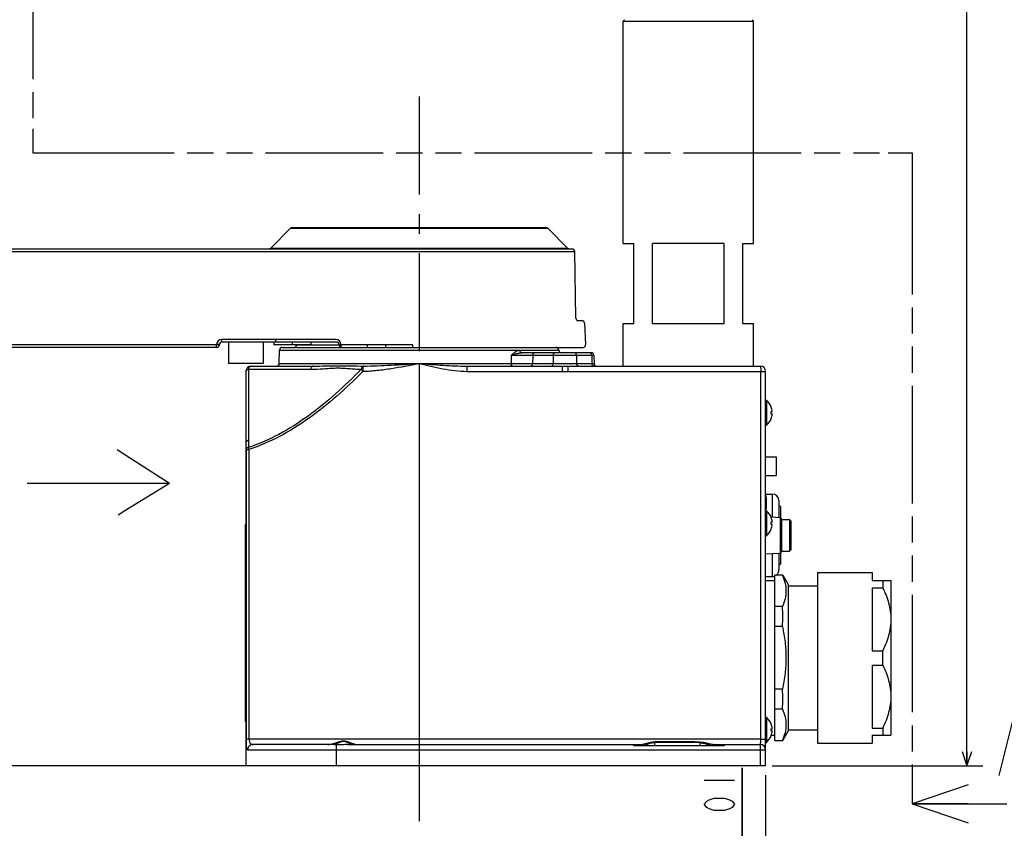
# Model space of a CAD drawing. Header units: millimetres. Extents: x 0 to 594, y 0 to 420.
# Tile 27 of 47: x 352 to 475, y 93 to 194. Entities that reach past the tile are written whole.
import ezdxf

# ---------------------------------------------------------------- set-up
doc = ezdxf.new("R2010")
doc.units = ezdxf.units.MM
doc.header["$LTSCALE"] = 32.67
doc.linetypes.add('CENTER', pattern=[0.6, 0.375, -0.075, 0.075, -0.075])
doc.linetypes.add('PHANTOM', pattern=[0.8, 0.45, -0.05, 0.1, -0.05, 0.1, -0.05])
doc.layers.get('0').update_dxf_attribs({"linetype": 'CONTINUOUS'})
for name, color, linetype in [('1_DESIGN', 7, 'CONTINUOUS'), ('ASSY', 7, 'CONTINUOUS'), ('AXIS', 7, 'CONTINUOUS'), ('CHAMFER', 7, 'CONTINUOUS'), ('DEFAULT_3', 7, 'PHANTOM'), ('DRA_ITEM', 7, 'CONTINUOUS'), ('DRAFT', 7, 'CONTINUOUS'), ('DRIV_DIM', 7, 'CONTINUOUS'), ('ROUND', 7, 'CONTINUOUS')]:
    doc.layers.add(name, color=color, linetype=linetype)
doc.styles.get("Standard").update_dxf_attribs({"font": 'txt', "width": 0.8})
doc.dimstyles.new('DIMSTYLE_2', dxfattribs={"dimtxt": 3.8, "dimasz": 1.8, "dimexe": 2, "dimexo": 1.5, "dimgap": 0.95, "dimtad": 1, "dimdec": 3, "dimlfac": 3, "dimdsep": 46, "dimtxsty": 'STANDARD', "dimblk": 'OPEN', "dimblk1": 'OPEN', "dimblk2": 'OPEN', "dimcen": 0.09, "dimadec": 3, "dimazin": 2, "dimtp": 0.001, "dimtm": 0.001, "dimtfac": 1, "dimtdec": 3, "dimtofl": 0, "dimtmove": 0, "dimatfit": 3, "dimldrblk": 'OPEN', "dimfxl": 1, "dimtolj": 1, "dimarcsym": 0})
doc.dimstyles.new('DIMSTYLE_3', dxfattribs={"dimtxt": 3.8, "dimasz": 1.8, "dimexe": 2, "dimexo": 1.5, "dimgap": 0.95, "dimtad": 1, "dimdec": 3, "dimlfac": 3, "dimdsep": 46, "dimtxsty": 'STANDARD', "dimblk": 'OPEN', "dimblk1": 'OPEN', "dimblk2": 'OPEN', "dimcen": 0.09, "dimadec": 3, "dimazin": 2, "dimtol": 1, "dimtp": 0.01, "dimtm": 0.01, "dimtfac": 1, "dimtdec": 3, "dimtofl": 0, "dimtmove": 0, "dimatfit": 3, "dimldrblk": 'OPEN', "dimfxl": 1, "dimtolj": 1, "dimarcsym": 0})
doc.dimstyles.get("Standard").update_dxf_attribs({"dimtxt": 3.8, "dimasz": 1.8, "dimexe": 2, "dimexo": 1.5, "dimtad": 1, "dimdec": 3, "dimdsep": 46, "dimtxsty": 'STANDARD', "dimblk": 'OPEN', "dimblk1": 'OPEN', "dimblk2": 'OPEN', "dimcen": 0.09, "dimadec": 3, "dimazin": 2, "dimtol": 1, "dimtp": 0.001, "dimtm": 0.001, "dimtfac": 1, "dimtdec": 3, "dimtofl": 0, "dimtmove": 0, "dimatfit": 3, "dimldrblk": 'OPEN', "dimfxl": 1, "dimtolj": 1, "dimarcsym": 0})

# ---------------------------------------------------------------- blocks, each defined once
blk = doc.blocks.new('_OPEN')
at = {"color": 0, "linetype": 'ByBlock'}
for p, q in [((0, 0), (-1, 0.342)), ((-1, -0.342), (0, 0)), ((-1, 0), (0, 0))]:
    blk.add_line(p, q, dxfattribs=at)
blk = doc.blocks.new('*D5')
at = {"layer": 'DRIV_DIM', "color": 2, "linetype": 'Continuous'}
for p, q in [((292.44, 166.66), (292.44, 133.49)), ((292.44, 100.33), (292.44, 133.49)), ((379.08, 100.33), (290.44, 100.33))]:
    blk.add_line(p, q, dxfattribs=at)
at = {"layer": 'DRIV_DIM', "color": 2, "linetype": 'Continuous', "xscale": 1.8, "yscale": 1.8, "zscale": 1.8}
for p, rotation in [((292.44, 166.66), 90), ((292.44, 100.33), 270)]:
    blk.add_blockref('_OPEN', p, dxfattribs=dict(at, rotation=rotation))
blk = doc.blocks.new('*D6')
at = {"layer": 'DRIV_DIM', "color": 2, "linetype": 'Continuous'}
for p, q in [((379.08, 100.33), (290.44, 100.33)), ((292.44, 100.33), (292.44, 94.83)), ((292.44, 89.33), (292.44, 94.83)), ((273.08, 89.33), (294.44, 89.33))]:
    blk.add_line(p, q, dxfattribs=at)
at = {"layer": 'DRIV_DIM', "color": 2, "linetype": 'Continuous', "xscale": 1.8, "yscale": 1.8, "zscale": 1.8}
for p, rotation in [((292.44, 100.33), 90), ((292.44, 89.33), 270)]:
    blk.add_blockref('_OPEN', p, dxfattribs=dict(at, rotation=rotation))
blk = doc.blocks.new('*D8')
at = {"layer": 'DRIV_DIM', "color": 2, "linetype": 'Continuous'}
for p, q in [((257.72, 253.83), (241.92, 253.83)), ((243.92, 253.83), (243.92, 177.08)), ((243.92, 100.33), (243.92, 177.08)), ((379.08, 100.33), (241.92, 100.33))]:
    blk.add_line(p, q, dxfattribs=at)
at = {"layer": 'DRIV_DIM', "color": 2, "linetype": 'Continuous', "xscale": 1.8, "yscale": 1.8, "zscale": 1.8}
for p, rotation in [((243.92, 253.83), 90), ((243.92, 100.33), 270)]:
    blk.add_blockref('_OPEN', p, dxfattribs=dict(at, rotation=rotation))
blk = doc.blocks.new('*D9')
at = {"layer": 'DRIV_DIM', "color": 2, "linetype": 'Continuous'}
for p, q in [((250.85, 177.99), (247.74, 177.99)), ((249.74, 177.99), (249.74, 139.16)), ((249.74, 100.33), (249.74, 139.16)), ((379.08, 100.33), (247.74, 100.33))]:
    blk.add_line(p, q, dxfattribs=at)
at = {"layer": 'DRIV_DIM', "color": 2, "linetype": 'Continuous', "xscale": 1.8, "yscale": 1.8, "zscale": 1.8}
for p, rotation in [((249.74, 177.99), 90), ((249.74, 100.33), 270)]:
    blk.add_blockref('_OPEN', p, dxfattribs=dict(at, rotation=rotation))
blk = doc.blocks.new('DOUBLE_OPEN')
at = {"color": 0, "linetype": 'ByBlock'}
for p, q in [((-1, 0), (-2, 0.342)), ((-2, -0.342), (-1, 0)), ((-2, 0), (-1, 0)), ((0, 0), (-1, 0.342)), ((-1, -0.342), (0, 0)), ((-1, 0), (0, 0))]:
    blk.add_line(p, q, dxfattribs=at)
blk = doc.blocks.new('*D10')
at = {"layer": 'DRIV_DIM', "color": 2, "linetype": 'Continuous'}
for p, q in [((445.58, 99.17), (445.58, 84.14)), ((445.58, 86.14), (465.58, 86.14)), ((485.58, 86.14), (465.58, 86.14))]:
    blk.add_line(p, q, dxfattribs=at)
at = {"layer": 'DRIV_DIM', "color": 2, "linetype": 'Continuous', "xscale": 1.8, "yscale": 1.8, "zscale": 1.8, "rotation": 180}
blk.add_blockref('_OPEN', (445.58, 86.14), dxfattribs=at)
at = {"layer": 'DRIV_DIM', "color": 2, "linetype": 'Continuous', "xscale": 1.8, "yscale": 1.8, "zscale": 1.8}
blk.add_blockref('DOUBLE_OPEN', (485.58, 86.14), dxfattribs=at)
blk = doc.blocks.new('*D14')
at = {"layer": 'DRIV_DIM', "color": 2, "linetype": 'Continuous'}
for p, q in [((442.65, 73.38), (442.65, 100.07)), ((442.65, 100.07), (442.65, 63.38)), ((401.3, 73.38), (444.65, 73.38)), ((442.65, 49.38), (442.65, 63.38)), ((442.65, 53.38), (442.65, 49.38))]:
    blk.add_line(p, q, dxfattribs=at)
at = {"layer": 'DRIV_DIM', "color": 2, "linetype": 'Continuous', "xscale": 1.8, "yscale": 1.8, "zscale": 1.8}
for p, rotation in [((442.65, 73.38), 270), ((442.65, 53.38), 90)]:
    blk.add_blockref('_OPEN', p, dxfattribs=dict(at, rotation=rotation))
blk = doc.blocks.new('*D49')
at = {"layer": 'DRIV_DIM', "color": 2, "linetype": 'Continuous'}
for p, q in [((361.64, 303.66), (469.81, 303.66)), ((469.81, 303.66), (472.76, 303.66)), ((470.76, 303.66), (470.76, 201.99)), ((470.76, 100.33), (470.76, 201.99)), ((446.41, 100.33), (469.81, 100.33)), ((469.81, 100.33), (472.76, 100.33))]:
    blk.add_line(p, q, dxfattribs=at)
at = {"layer": 'DRIV_DIM', "color": 2, "linetype": 'Continuous', "xscale": 1.8, "yscale": 1.8, "zscale": 1.8}
for p, rotation in [((470.76, 303.66), 90), ((470.76, 100.33), 270)]:
    blk.add_blockref('_OPEN', p, dxfattribs=dict(at, rotation=rotation))
blk = doc.blocks.new('*D65')
at = {"layer": 'DRIV_DIM', "color": 2, "linetype": 'Continuous'}
for p, q in [((309.41, 152.66), (298.74, 152.66)), ((300.74, 152.66), (300.74, 126.49)), ((300.74, 100.33), (300.74, 126.49)), ((390.36, 100.33), (298.74, 100.33))]:
    blk.add_line(p, q, dxfattribs=at)
at = {"layer": 'DRIV_DIM', "color": 2, "linetype": 'Continuous', "xscale": 1.8, "yscale": 1.8, "zscale": 1.8}
for p, rotation in [((300.74, 152.66), 90), ((300.74, 100.33), 270)]:
    blk.add_blockref('_OPEN', p, dxfattribs=dict(at, rotation=rotation))
blk = doc.blocks.new('ARROW_BL0', base_point=(362.11, 135.78))
at = {"layer": 'DRA_ITEM', "color": 5, "linetype": 'Continuous'}
for p, q in [((365.44, 139.23), (364.47, 139.85)), ((371.01, 135.63), (365.44, 139.23)), ((354.66, 135.63), (353.21, 135.63)), ((356.01, 135.63), (354.66, 135.63)), ((371.01, 135.63), (356.01, 135.63)), ((371.01, 135.63), (365.44, 132.22)), ((365.44, 132.22), (364.6, 131.7))]:
    blk.add_line(p, q, dxfattribs=at)

msp = doc.modelspace()

# ---------------------------------------------------------------- linework, layer by layer
at = {"color": 7, "linetype": 'Continuous'}
for p, q in [((427.7423, 165.65949), (427.7423, 193.49282)), ((444.07563, 165.65949), (444.07563, 193.49282)), ((427.7423, 165.65949), (429.07563, 165.65949)), ((429.07563, 155.65949), (429.07563, 165.65949)), ((440.3811, 165.65949), (431.43683, 165.65949)), ((431.43683, 155.65949), (431.43683, 165.65949)), ((440.3811, 155.65949), (440.3811, 165.65949)), ((442.7423, 165.65949), (444.07563, 165.65949)), ((442.7423, 155.65949), (442.7423, 165.65949)), ((427.7423, 155.65949), (429.07563, 155.65949)), ((427.7423, 150.32615), (427.7423, 155.65949)), ((431.43683, 155.65949), (440.3811, 155.65949)), ((442.7423, 155.65949), (444.07563, 155.65949)), ((444.07563, 150.32615), (444.07563, 155.65949)), ((395.86602, 152.65949), (398.09135, 152.65949)), ((421.21303, 152.65949), (421.86711, 152.65949)), ((445.57563, 134.15949), (445.60897, 134.15949)), ((445.60897, 134.15949), (445.60897, 132.22615)), ((445.60897, 133.82615), (445.6423, 133.82615)), ((445.6423, 133.82615), (445.6423, 132.49282)), ((445.60897, 132.49282), (445.6423, 132.49282)), ((380.5423, 130.52615), (380.57563, 130.52615)), ((380.5423, 105.85949), (380.5423, 130.52615)), ((380.5423, 128.69282), (380.50897, 128.69282)), ((380.50897, 127.52615), (380.50897, 128.69282)), ((380.5423, 127.52615), (380.50897, 127.52615)), ((452.07563, 124.50949), (458.90897, 124.50949)), ((458.90897, 124.50949), (458.90897, 123.49282)), ((445.57563, 123.49282), (446.7423, 123.49282)), ((458.90897, 122.59863), (458.90897, 114.72034)), ((458.90897, 112.93197), (458.90897, 105.05367)), ((380.5423, 105.85949), (380.57563, 105.85949)), ((446.2907, 104.15949), (446.7423, 104.15949)), ((458.90897, 104.15949), (458.90897, 103.14282)), ((452.07563, 103.14282), (458.90897, 103.14282))]:
    msp.add_line(p, q, dxfattribs=at)
at = {"color": 5, "linetype": 'Continuous'}
msp.add_line((472.73989, 95.57168), (475.73989, 95.57168), dxfattribs=at)
at = {"color": 7, "linetype": 'Continuous'}
msp.add_lwpolyline([(474.80268, 99.12108), (476.55271, 106.12108), (478.30269, 99.12108)], dxfattribs=at)
at = {"layer": '1_DESIGN', "color": 7, "linetype": 'Continuous'}
for p, q in [((445.57563, 146.05949), (445.67178, 146.05949)), ((445.67178, 146.05949), (445.67178, 142.92615)), ((446.27308, 145.20949), (446.27848, 145.20949)), ((446.27308, 144.63615), (446.39884, 144.63615)), ((446.39884, 144.34949), (446.27308, 144.34949)), ((445.57563, 142.92615), (445.67178, 142.92615)), ((446.27848, 143.77615), (446.27308, 143.77615)), ((445.57563, 132.22615), (445.67178, 132.22615)), ((445.67178, 132.22615), (445.67178, 129.09282)), ((446.27308, 131.37615), (446.27848, 131.37615)), ((446.27308, 130.80282), (446.39884, 130.80282)), ((446.39884, 130.51615), (446.27308, 130.51615)), ((446.27848, 129.94282), (446.27308, 129.94282)), ((445.57563, 129.09282), (445.67178, 129.09282)), ((445.57563, 106.39282), (445.67178, 106.39282)), ((445.67178, 106.39282), (445.67178, 103.25949)), ((446.27308, 105.54282), (446.27848, 105.54282)), ((446.27308, 104.96949), (446.39884, 104.96949)), ((446.39884, 104.68282), (446.27308, 104.68282)), ((446.27848, 104.10949), (446.27308, 104.10949)), ((445.57563, 103.25949), (445.67178, 103.25949))]:
    msp.add_line(p, q, dxfattribs=at)
for centre, radius, start, end in [((444.37563, 144.49282), 2.03333, 20.6377935, 50.3980729), ((444.37563, 144.49282), 2.02828, 4.0523328, 20.6916182), ((444.37563, 144.49282), 1.90285, 355.6800659, 4.3199341), ((444.37563, 144.49282), 2.02828, 339.3083818, 355.9476672), ((444.37563, 144.49282), 2.03333, 309.6019271, 339.3622065), ((444.37563, 130.65949), 2.03333, 20.6377935, 50.3980729), ((444.37563, 130.65949), 2.02828, 4.0523328, 20.6916182), ((444.37563, 130.65949), 1.90285, 355.6800659, 4.3199341), ((444.37563, 130.65949), 2.03333, 309.6019271, 339.3622065), ((444.37563, 130.65949), 2.02828, 339.3083818, 355.9476672), ((444.37563, 104.82615), 2.03333, 20.6377935, 50.3980729), ((444.37563, 104.82615), 2.02828, 4.0523328, 20.6916182), ((444.37563, 104.82615), 1.90285, 355.6800659, 4.3199341), ((444.37563, 104.82615), 2.02828, 339.3083818, 355.9476672), ((444.37563, 104.82615), 2.03333, 309.6019271, 339.3622065)]:
    msp.add_arc(centre, radius, start, end, dxfattribs=at)
at = {"layer": 'ASSY', "color": 7, "linetype": 'Continuous'}
for p, q in [((378.40897, 153.32615), (378.40897, 150.65949)), ((382.7423, 153.32615), (382.7423, 150.65949)), ((384.07563, 153.32615), (384.07563, 152.99282)), ((388.68654, 152.99282), (384.07563, 152.99282)), ((386.3532, 153.32615), (386.3532, 152.99282)), ((388.68654, 153.32615), (388.68654, 152.99282)), ((382.7423, 150.65949), (378.40897, 150.65949)), ((445.57563, 138.99282), (446.90897, 138.99282)), ((446.90897, 138.99281), (446.90897, 136.6595)), ((445.57563, 136.65949), (446.90897, 136.65949))]:
    msp.add_line(p, q, dxfattribs=at)
at = {"layer": 'AXIS', "color": 7, "linetype": 'CENTER'}
msp.add_line((402.2423, 184.04128), (402.2423, 92.89233), dxfattribs=at)
at = {"layer": 'AXIS', "color": 7, "linetype": 'Continuous'}
for p, q in [((445.57563, 134.32615), (446.40897, 134.32615)), ((447.4923, 131.31766), (447.4923, 132.57615)), ((447.4923, 125.74282), (447.4923, 127.00131)), ((452.07563, 124.50949), (452.07563, 103.14282)), ((445.57563, 123.99282), (446.40897, 123.99282)), ((447.73803, 124.15492), (446.7423, 124.15492)), ((447.73803, 124.15492), (448.40897, 122.99282)), ((458.90897, 123.49282), (461.2423, 123.49282)), ((460.22563, 123.49282), (460.22563, 122.59863)), ((461.2423, 123.49282), (461.2423, 104.15949)), ((448.40897, 122.99282), (448.40897, 104.65949)), ((448.40897, 122.82615), (452.07563, 122.82615)), ((458.90897, 122.59863), (460.22563, 122.59863)), ((447.68008, 120.24054), (446.7423, 120.24054)), ((447.68008, 117.74054), (446.7423, 117.74054)), ((458.90897, 114.72034), (460.22563, 114.72034)), ((460.22563, 112.93197), (460.22563, 114.72034)), ((458.90897, 112.93197), (460.22563, 112.93197)), ((447.68008, 109.91177), (446.7423, 109.91177)), ((447.68008, 107.41177), (446.7423, 107.41177)), ((448.40897, 104.82615), (452.07563, 104.82615)), ((458.90897, 105.05367), (460.22563, 105.05367)), ((460.22563, 105.05367), (460.22563, 104.15949)), ((446.7423, 103.49738), (447.73803, 103.49738)), ((447.73803, 103.49738), (448.40897, 104.65949)), ((458.90897, 104.15949), (461.2423, 104.15949))]:
    msp.add_line(p, q, dxfattribs=at)
for centre, radius, start, end in [((447.2423, 132.57615), 0.25, 0, 90), ((447.2423, 125.74282), 0.25, 270, 360), ((434.1034, 118.99054), 13.6341, 354.7396274, 5.2603726), ((434.1034, 108.66177), 13.6341, 354.7396274, 5.2603726)]:
    msp.add_arc(centre, radius, start, end, dxfattribs=at)
for points, knots in [([(447.68008, 124.15492), (447.81605, 123.8412), (448.03802, 123.20204), (448.16071, 122.19773), (448.03802, 121.19342), (447.81605, 120.55427), (447.68008, 120.24054)], [0, 0, 0, 0, 0.254295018, 0.500000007, 0.745704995, 1, 1, 1, 1]), ([(460.22563, 122.59863), (460.52904, 121.98148), (460.91483, 121.01915), (461.19411, 119.67816), (461.2423, 118.99821), (461.2423, 118.65949)], [0, 0, 0, 0, 0.503190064, 0.752154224, 1, 1, 1, 1]), ([(461.2423, 118.65949), (461.2423, 118.32076), (461.19411, 117.64081), (460.91483, 116.29982), (460.52904, 115.33749), (460.22563, 114.72034)], [0, 0, 0, 0, 0.247845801, 0.496809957, 1, 1, 1, 1]), ([(447.68008, 117.74054), (447.81933, 117.09795), (448.04157, 115.79943), (448.15963, 113.82615), (448.04157, 111.85288), (447.81933, 110.55435), (447.68008, 109.91177)], [0, 0, 0, 0, 0.250013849, 0.500000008, 0.749986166, 1, 1, 1, 1]), ([(460.22563, 112.93197), (460.52904, 112.31481), (460.91483, 111.35249), (461.19411, 110.01149), (461.2423, 109.33155), (461.2423, 108.99282)], [0, 0, 0, 0, 0.503190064, 0.752154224, 1, 1, 1, 1]), ([(461.2423, 108.99282), (461.2423, 108.65409), (461.19411, 107.97415), (460.91483, 106.63315), (460.52904, 105.67083), (460.22563, 105.05367)], [0, 0, 0, 0, 0.247845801, 0.496809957, 1, 1, 1, 1]), ([(447.68008, 107.41177), (447.81605, 107.09804), (448.03802, 106.45889), (448.16071, 105.45457), (448.03802, 104.45026), (447.81605, 103.81111), (447.68008, 103.49738)], [0, 0, 0, 0, 0.254295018, 0.500000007, 0.745704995, 1, 1, 1, 1])]:
    msp.add_open_spline(points, degree=3, knots=knots, dxfattribs=at)
at = {"layer": 'CHAMFER', "color": 7, "linetype": 'Continuous'}
for p, q in [((427.90897, 193.65948), (427.7423, 193.49282)), ((427.7423, 193.49282), (444.07563, 193.49282)), ((443.90897, 193.65948), (444.07563, 193.49282)), ((446.24146, 131.45792), (447.41769, 131.39628)), ((447.57563, 131.22984), (447.41769, 131.39628)), ((447.41769, 131.39628), (447.41769, 126.92269)), ((447.57563, 131.22984), (447.57563, 127.08913)), ((447.57563, 131.12615), (448.57563, 131.12615)), ((448.7423, 130.95949), (448.57563, 131.12615)), ((448.57563, 131.12615), (448.57563, 127.19282)), ((448.7423, 130.95949), (448.7423, 127.35949)), ((445.57563, 126.82615), (447.41769, 126.92269)), ((447.57563, 127.08913), (447.41769, 126.92269)), ((447.57563, 127.19282), (448.57563, 127.19282)), ((448.7423, 127.35949), (448.57563, 127.19282)), ((446.7423, 103.49738), (446.7423, 124.15492))]:
    msp.add_line(p, q, dxfattribs=at)
at = {"layer": 'DEFAULT_3', "color": 2, "linetype": 'PHANTOM'}
for p, q in [((353.90897, 305.47112), (353.90897, 179.99282)), ((356.90897, 176.99282), (460.90897, 176.99282)), ((463.90897, 173.99282), (463.90897, 98.57168))]:
    msp.add_line(p, q, dxfattribs=at)
at = {"layer": 'DEFAULT_3', "color": 5, "linetype": 'PHANTOM'}
for p, q in [((353.90897, 179.99282), (353.90897, 176.99282)), ((353.90897, 176.99282), (356.90897, 176.99282)), ((460.90897, 176.99282), (463.90897, 176.99282)), ((463.90897, 176.99282), (463.90897, 173.99282)), ((463.90897, 98.57168), (463.90897, 95.57168))]:
    msp.add_line(p, q, dxfattribs=at)
at = {"layer": 'DRAFT', "color": 7, "linetype": 'Continuous'}
for p, q in [((421.84507, 156.32034), (421.6994, 164.6653)), ((424.09681, 151.6653), (424.11447, 150.65367))]:
    msp.add_line(p, q, dxfattribs=at)
at = {"layer": 'DRIV_DIM', "color": 2, "linetype": 'Continuous'}
msp.add_line((437.89692, 98.54702), (441.6969, 98.54702), dxfattribs=at)
msp.add_lwpolyline([(441.6969, 95.50703), (441.38025, 95.12703), (441.06356, 94.93703), (440.43023, 94.74702), (439.16355, 94.74702), (438.53025, 94.93703), (438.21357, 95.12703), (437.89692, 95.50703), (438.21357, 95.88702), (438.53025, 96.07702), (439.16355, 96.26703), (440.43023, 96.26703), (441.06356, 96.07702), (441.38025, 95.88702), (441.6969, 95.50703)], dxfattribs=at)
at = {"layer": 'ROUND', "color": 7, "linetype": 'Continuous'}
for p, q in [((383.67326, 165.09045), (386.14467, 167.56185)), ((386.38037, 167.65949), (418.10423, 167.65949)), ((420.81134, 165.09045), (418.33993, 167.56185)), ((311.11848, 164.99282), (421.3661, 164.99282)), ((422.59265, 155.99282), (421.94874, 155.99282)), ((422.92552, 155.67693), (423.06528, 153.01026)), ((377.25435, 153.00445), (377.25353, 152.98119)), ((391.9031, 153.32615), (377.58748, 153.32615)), ((386.91468, 152.987), (386.91479, 152.99282)), ((392.23658, 152.987), (392.23638, 152.99864)), ((376.9204, 152.65949), (310.91484, 152.65949)), ((384.74802, 150.65367), (384.77731, 152.33197)), ((385.11059, 152.65949), (422.7324, 152.65949)), ((423.76351, 151.99282), (415.07335, 151.99282)), ((419.70729, 152.33197), (419.70749, 152.32034)), ((381.2423, 150.32615), (389.0241, 150.32615)), ((408.19608, 150.32615), (420.10455, 150.32615)), ((420.8161, 150.32615), (444.90897, 150.32615)), ((380.57563, 149.65949), (380.57563, 100.32615)), ((445.57563, 100.32615), (445.57563, 149.65949)), ((447.2423, 133.49282), (447.2423, 131.40547)), ((447.2423, 126.9135), (447.2423, 124.82615)), ((391.13235, 102.99282), (381.45438, 102.99282)), ((393.29044, 102.99282), (429.88554, 102.99282)), ((440.40681, 102.82615), (429.07779, 102.82615)), ((439.25109, 102.99282), (444.90897, 102.99282)), ((445.57563, 100.32615), (380.57563, 100.32615))]:
    msp.add_line(p, q, dxfattribs=at)
at = {"layer": 'ROUND', "color": 9, "linetype": 'Continuous'}
for p, q in [((386.14467, 167.56185), (418.33993, 167.56185)), ((383.67326, 165.09045), (420.81134, 165.09045)), ((343.25881, 164.6653), (383.67394, 164.6653)), ((383.67394, 164.6653), (385.99234, 164.65949)), ((385.99234, 164.65949), (395.06792, 164.65949)), ((395.06792, 164.65949), (397.38564, 164.6653)), ((397.38564, 164.6653), (421.6994, 164.6653)), ((376.90707, 152.99864), (343.27594, 152.99864)), ((376.90789, 153.0219), (376.90707, 152.99864)), ((384.32676, 153.6653), (377.57415, 153.6653)), ((386.64516, 153.65949), (384.32676, 153.6653)), ((391.79739, 153.65949), (386.64516, 153.65949)), ((386.91468, 152.987), (392.23638, 152.987)), ((392.46416, 152.99282), (392.46395, 153.00445)), ((395.76031, 152.99282), (392.46416, 152.99282)), ((398.07802, 152.99864), (395.76031, 152.99282)), ((401.45587, 152.99864), (398.07802, 152.99864)), ((384.77731, 152.33197), (419.70729, 152.33197)), ((424.09681, 151.6653), (413.73403, 151.6653)), ((413.73403, 151.6653), (413.74564, 150.65367)), ((414.8331, 152.32034), (419.70749, 152.32034)), ((416.44443, 151.6653), (416.43239, 150.65367)), ((419.01566, 151.6653), (419.00362, 150.65367)), ((421.92107, 151.6653), (421.93499, 150.65367)), ((423.8285, 151.6653), (423.84376, 150.65367)), ((384.74802, 150.65367), (424.11447, 150.65367)), ((402.2423, 150.65367), (402.2423, 102.99282)), ((420.10455, 150.32615), (420.8161, 150.32615)), ((380.89582, 149.92751), (388.67762, 149.92751)), ((380.89582, 149.92751), (380.89582, 141.03402)), ((408.20523, 149.67112), (444.97453, 149.67112)), ((444.97441, 103.64785), (444.97453, 149.67112)), ((380.58607, 139.89464), (380.59024, 103.63681)), ((380.9408, 139.90586), (380.9491, 103.64785)), ((446.40897, 134.32615), (446.40897, 131.44915)), ((446.40897, 126.86983), (446.40897, 123.99282)), ((444.97441, 103.64785), (380.9491, 103.64785)), ((380.80103, 102.32847), (391.8607, 102.33779)), ((391.8607, 102.95046), (391.8607, 100.32615)), ((391.86847, 102.94994), (391.8607, 102.95046)), ((391.8607, 102.33779), (444.90897, 102.33779)), ((429.07779, 102.82615), (429.07561, 102.99282)), ((431.72356, 102.82615), (431.72303, 103.25882)), ((437.39023, 102.82615), (437.38976, 103.21259)), ((440.40899, 102.99282), (440.40681, 102.82615)), ((444.90897, 102.99282), (444.90897, 100.32615))]:
    msp.add_line(p, q, dxfattribs=at)
at = {"layer": 'ROUND', "color": 7, "linetype": 'Continuous'}
for points in [[(391.86914, 102.96086), (391.63431, 102.97374), (391.35374, 102.98793), (391.13235, 102.99282)], [(393.29044, 102.99282), (392.9863, 102.98255), (392.60835, 102.9605), (392.21652, 102.95071), (391.86913, 102.96086)]]:
    msp.add_lwpolyline(points, dxfattribs=at)
for centre, radius, start, end in [((386.38037, 167.32615), 0.33333, 90, 135), ((418.10423, 167.32615), 0.33333, 45, 90), ((383.43756, 165.32615), 0.33333, 270, 315), ((421.04704, 165.32615), 0.33333, 225, 270), ((421.36612, 164.65949), 0.33333, 1, 90), ((422.17835, 156.32615), 0.33333, 181, 257.2857143), ((422.59265, 155.65949), 0.33333, 3, 90), ((376.9204, 152.99282), 0.33333, 270, 358), ((377.58748, 152.99282), 0.33333, 90, 178), ((386.5814, 152.99282), 0.33333, 270, 359), ((391.9031, 152.99282), 0.33333, 1, 90), ((392.56987, 152.99282), 0.33333, 181, 270), ((422.7324, 152.99282), 0.33333, 270, 3), ((385.11059, 152.32615), 0.33333, 90, 179), ((419.37401, 152.32615), 0.33333, 1, 90), ((420.04077, 152.32615), 0.33333, 181, 270), ((423.76353, 151.65949), 0.33333, 1, 90), ((381.2423, 149.65949), 0.66667, 90, 180), ((384.41473, 150.65949), 0.33333, 270, 359), ((424.44775, 150.65949), 0.33333, 181, 270), ((444.90897, 149.65949), 0.66667, 0, 90), ((446.40897, 133.49282), 0.83333, 0, 90), ((446.40897, 124.82615), 0.83333, 306.2882956, 360), ((446.40897, 124.82615), 0.83333, 270, 293.8747512), ((429.07561, 102.82615), 0.16667, 1, 90), ((440.40899, 102.82615), 0.16667, 90, 179), ((444.90897, 102.32615), 0.66667, 0, 90)]:
    msp.add_arc(centre, radius, start, end, dxfattribs=at)
at = {"layer": 'ROUND', "color": 9, "linetype": 'Continuous'}
for centre, radius, start, end in [((377.57415, 152.99863), 0.66667, 90.0003188, 177.9996812), ((391.79739, 152.99282), 0.66667, 1.0002269, 89.9997731), ((416.41198, 140.75932), 35.83634, 179.9893279, 181.3825908), ((419.02053, 141.02772), 38.12471, 179.9905378, 181.3007602), ((432.3999, -227.02586), 330.36318, 89.1346078, 90.1176878), ((432.40118, -160.93563), 264.19533, 88.9180682, 90.1470692)]:
    msp.add_arc(centre, radius, start, end, dxfattribs=at)
for points, knots in [([(376.9204, 152.65949), (376.9197, 152.65949), (376.91855, 152.66241), (376.9168, 152.67018), (376.91468, 152.68977), (376.91259, 152.7203), (376.91066, 152.76229), (376.90908, 152.81302), (376.90746, 152.89287), (376.90704, 152.95552), (376.90707, 152.99864)], [0, 0, 0, 0, 0.006196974, 0.02112189, 0.078600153, 0.171353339, 0.295865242, 0.44730425, 0.619720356, 1, 1, 1, 1]), ([(377.24487, 152.9827), (377.20416, 152.98694), (377.09139, 152.99099), (376.97883, 152.99618), (376.90707, 152.99864)], [0, 0, 0, 0, 0.363066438, 1, 1, 1, 1]), ([(377.21974, 153.00804), (377.20168, 153.00926), (377.09777, 153.01499), (376.99378, 153.01896), (376.90789, 153.0219)], [0, 0, 0, 0, 0.174016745, 1, 1, 1, 1]), ([(377.25435, 153.00445), (377.25437, 153.00522), (377.24977, 153.00495), (377.2448, 153.00646), (377.23308, 153.00695), (377.22475, 153.0077), (377.21974, 153.00804)], [0, 0, 0, 0, 0.065770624, 0.255542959, 0.568356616, 1, 1, 1, 1]), ([(377.25353, 152.98119), (377.25356, 152.98194), (377.24896, 152.98167), (377.24704, 152.98248), (377.24487, 152.9827)], [0, 0, 0, 0, 0.257418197, 1, 1, 1, 1]), ([(377.58748, 153.32615), (377.58677, 153.32615), (377.58562, 153.32908), (377.58387, 153.33685), (377.58176, 153.35643), (377.57966, 153.38697), (377.57773, 153.42896), (377.57615, 153.47969), (377.57453, 153.55954), (377.57412, 153.62219), (377.57415, 153.6653)], [0, 0, 0, 0, 0.006197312, 0.021122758, 0.078601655, 0.171355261, 0.295867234, 0.447305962, 0.61972177, 1, 1, 1, 1]), ([(384.34009, 153.32615), (384.33939, 153.32615), (384.33823, 153.32908), (384.33648, 153.33685), (384.33437, 153.35643), (384.33227, 153.38697), (384.33034, 153.42896), (384.32876, 153.47969), (384.32714, 153.55954), (384.32673, 153.62219), (384.32676, 153.6653)], [0, 0, 0, 0, 0.006197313, 0.021122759, 0.078601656, 0.171355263, 0.295867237, 0.447305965, 0.619721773, 1, 1, 1, 1]), ([(392.23638, 152.99864), (392.23637, 152.99951), (392.24192, 152.99806), (392.24759, 153), (392.26145, 152.99951), (392.27118, 153.00011), (392.27705, 153.00028)], [0, 0, 0, 0, 0.064065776, 0.254187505, 0.56787684, 1, 1, 1, 1]), ([(392.23658, 152.987), (392.23657, 152.9876), (392.24042, 152.98668), (392.24437, 152.98801), (392.25402, 152.98773), (392.26082, 152.98816), (392.26492, 152.98828)], [0, 0, 0, 0, 0.063759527, 0.253074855, 0.566347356, 1, 1, 1, 1]), ([(392.26492, 152.98828), (392.27638, 152.98863), (392.34278, 152.99041), (392.4092, 152.99175), (392.46416, 152.99282)], [0, 0, 0, 0, 0.172565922, 1, 1, 1, 1]), ([(392.27705, 153.00028), (392.28865, 153.0006), (392.35095, 153.0022), (392.41325, 153.00347), (392.46395, 153.00445)], [0, 0, 0, 0, 0.186269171, 1, 1, 1, 1]), ([(392.56987, 152.65949), (392.55395, 152.65949), (392.52908, 152.68099), (392.50922, 152.71769), (392.48653, 152.77775), (392.46899, 152.87067), (392.46416, 152.95021), (392.46416, 152.99282)], [0, 0, 0, 0, 0.130341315, 0.228102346, 0.349404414, 0.651119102, 1, 1, 1, 1]), ([(395.86602, 152.65949), (395.8501, 152.65949), (395.82522, 152.68099), (395.80537, 152.71769), (395.78268, 152.77775), (395.76514, 152.87067), (395.76031, 152.95021), (395.76031, 152.99282)], [0, 0, 0, 0, 0.130351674, 0.228101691, 0.349403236, 0.651104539, 1, 1, 1, 1]), ([(398.09135, 152.65949), (398.09065, 152.65949), (398.0895, 152.66241), (398.08775, 152.67018), (398.08563, 152.68977), (398.08354, 152.7203), (398.08161, 152.76229), (398.08003, 152.81302), (398.07841, 152.89287), (398.07799, 152.95552), (398.07802, 152.99864)], [0, 0, 0, 0, 0.006197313, 0.021122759, 0.078601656, 0.171355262, 0.295867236, 0.447305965, 0.619721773, 1, 1, 1, 1]), ([(401.4692, 152.65949), (401.4685, 152.65949), (401.46735, 152.66241), (401.46559, 152.67018), (401.46348, 152.68977), (401.46139, 152.7203), (401.45945, 152.76229), (401.45787, 152.81302), (401.45626, 152.89287), (401.45584, 152.95552), (401.45587, 152.99864)], [0, 0, 0, 0, 0.006197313, 0.021122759, 0.078601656, 0.171355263, 0.295867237, 0.447305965, 0.619721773, 1, 1, 1, 1]), ([(413.73403, 151.6653), (413.7655, 151.69356), (413.88976, 151.80529), (414.01555, 151.91558), (414.11361, 151.99282)], [0, 0, 0, 0, 0.253086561, 1, 1, 1, 1]), ([(413.73403, 151.6653), (413.77283, 151.67949), (413.93477, 151.73757), (414.09828, 151.79138), (414.22346, 151.82906)], [0, 0, 0, 0, 0.240140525, 1, 1, 1, 1]), ([(414.11361, 151.99282), (414.22307, 152.07904), (414.441, 152.23335), (414.70554, 152.32036), (414.8331, 152.32034)], [0, 0, 0, 0, 0.522066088, 1, 1, 1, 1]), ([(414.22346, 151.82906), (414.36063, 151.87034), (414.63935, 151.94593), (414.92746, 151.99282), (415.07335, 151.99282)], [0, 0, 0, 0, 0.495421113, 1, 1, 1, 1]), ([(415.07335, 151.99282), (415.04192, 151.99282), (414.97472, 152.01239), (414.89669, 152.08832), (414.84593, 152.19566), (414.83371, 152.27792), (414.83319, 152.32034)], [0, 0, 0, 0, 0.211988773, 0.447783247, 0.71388665, 1, 1, 1, 1]), ([(416.44443, 151.6653), (416.44493, 151.70767), (416.45639, 151.78944), (416.50402, 151.89638), (416.57735, 151.97265), (416.64187, 151.99282), (416.67173, 151.99282)], [0, 0, 0, 0, 0.291735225, 0.560613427, 0.7943817, 1, 1, 1, 1]), ([(419.01566, 151.6653), (419.01617, 151.70767), (419.02762, 151.78944), (419.07525, 151.89638), (419.14858, 151.97265), (419.2131, 151.99282), (419.24296, 151.99282)], [0, 0, 0, 0, 0.291735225, 0.560613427, 0.7943817, 1, 1, 1, 1]), ([(421.92107, 151.6653), (421.92049, 151.70782), (421.90687, 151.79097), (421.85053, 151.89889), (421.7645, 151.97411), (421.69265, 151.99282), (421.65848, 151.99282)], [0, 0, 0, 0, 0.276709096, 0.538337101, 0.77765087, 1, 1, 1, 1]), ([(423.71477, 151.92488), (423.69059, 151.94614), (423.6356, 151.98055), (423.57166, 151.99282), (423.54046, 151.99282)], [0, 0, 0, 0, 0.507827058, 1, 1, 1, 1]), ([(423.8285, 151.6653), (423.82775, 151.7147), (423.80771, 151.81195), (423.75015, 151.89377), (423.71477, 151.92488)], [0, 0, 0, 0, 0.51184531, 1, 1, 1, 1]), ([(380.89582, 149.92751), (380.90976, 149.98345), (380.94501, 150.08645), (381.02473, 150.21604), (381.12471, 150.30371), (381.20515, 150.32615), (381.2423, 150.32615)], [0, 0, 0, 0, 0.306991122, 0.575381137, 0.802169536, 1, 1, 1, 1]), ([(389.0241, 150.32615), (388.98695, 150.32615), (388.9065, 150.30372), (388.80654, 150.21603), (388.7268, 150.08646), (388.69156, 149.98345), (388.67762, 149.92751)], [0, 0, 0, 0, 0.19783568, 0.424625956, 0.692999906, 1, 1, 1, 1]), ([(389.0241, 150.32615), (390.02153, 150.32615), (392.11411, 150.42851), (394.20703, 150.33871), (395.30272, 150.3284)], [0, 0, 0, 0, 0.476516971, 1, 1, 1, 1]), ([(395.30276, 150.3284), (395.26794, 150.32154), (395.17523, 150.27922), (395.05907, 150.14025), (395.00671, 150.00842), (394.98642, 149.93425)], [0, 0, 0, 0, 0.201948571, 0.562382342, 1, 1, 1, 1]), ([(395.23003, 149.67786), (395.23002, 149.71758), (395.22797, 149.7956), (395.22992, 149.90936), (395.2352, 150.01523), (395.24323, 150.10993), (395.25396, 150.19021), (395.26708, 150.25419), (395.28156, 150.29883), (395.2946, 150.32275), (395.30276, 150.3284)], [0, 0, 0, 0, 0.180085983, 0.353817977, 0.515697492, 0.660699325, 0.784408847, 0.883303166, 0.955006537, 1, 1, 1, 1]), ([(395.23025, 149.67785), (395.81735, 149.69451), (396.9928, 149.78502), (399.33396, 150.10287), (401.07848, 150.43289), (402.2423, 150.65367)], [0, 0, 0, 0, 0.248655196, 0.498500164, 1, 1, 1, 1]), ([(395.30272, 150.3284), (395.86874, 150.33418), (397.01157, 150.36603), (399.32506, 150.47353), (401.07169, 150.58141), (402.2423, 150.65367)], [0, 0, 0, 0, 0.244412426, 0.493582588, 1, 1, 1, 1]), ([(402.2423, 150.65367), (403.2241, 150.41943), (404.69814, 150.06838), (406.69173, 149.74683), (407.70079, 149.67112), (408.20523, 149.67112)], [0, 0, 0, 0, 0.500071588, 0.750085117, 1, 1, 1, 1]), ([(402.2423, 150.65367), (403.24, 150.57723), (404.73245, 150.46267), (406.71749, 150.35354), (407.70482, 150.32615), (408.19608, 150.32615)], [0, 0, 0, 0, 0.503334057, 0.752886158, 1, 1, 1, 1]), ([(408.19608, 150.32615), (408.19717, 150.32615), (408.19659, 150.31962), (408.19848, 150.31244), (408.19864, 150.29569), (408.19972, 150.27473), (408.2004, 150.24723), (408.20152, 150.20015), (408.20264, 150.12901), (408.20375, 150.03118), (408.20457, 149.91935), (408.20509, 149.79776), (408.20522, 149.71392), (408.20523, 149.67112)], [0, 0, 0, 0, 0.004984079, 0.019369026, 0.043137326, 0.076067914, 0.11785945, 0.168125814, 0.29209645, 0.443337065, 0.616140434, 0.804078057, 1, 1, 1, 1]), ([(413.96479, 150.32615), (413.93591, 150.32615), (413.87309, 150.34674), (413.80277, 150.42319), (413.7571, 150.52985), (413.74612, 150.61133), (413.74564, 150.65367)], [0, 0, 0, 0, 0.201442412, 0.433937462, 0.70463901, 1, 1, 1, 1]), ([(416.20509, 150.32615), (416.23495, 150.32615), (416.29947, 150.34632), (416.3728, 150.42259), (416.42043, 150.52953), (416.43188, 150.6113), (416.43239, 150.65367)], [0, 0, 0, 0, 0.2056183, 0.439386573, 0.708264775, 1, 1, 1, 1]), ([(418.77632, 150.32615), (418.80618, 150.32615), (418.8707, 150.34632), (418.94403, 150.42259), (418.99166, 150.52953), (419.00311, 150.6113), (419.00362, 150.65367)], [0, 0, 0, 0, 0.2056183, 0.439386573, 0.708264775, 1, 1, 1, 1]), ([(420.10455, 150.32615), (420.10592, 150.32615), (420.1083, 150.32063), (420.11029, 150.31209), (420.11288, 150.29595), (420.1164, 150.26383), (420.12036, 150.2092), (420.12426, 150.12909), (420.12754, 150.03118), (420.13001, 149.91936), (420.13157, 149.79776), (420.13196, 149.71392), (420.132, 149.67112)], [0, 0, 0, 0, 0.006265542, 0.021101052, 0.04509176, 0.078127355, 0.170175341, 0.29394175, 0.444838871, 0.617198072, 0.804624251, 1, 1, 1, 1]), ([(420.8161, 150.32615), (420.8175, 150.32615), (420.82001, 150.3207), (420.82207, 150.31207), (420.82477, 150.29597), (420.82843, 150.26383), (420.83254, 150.20921), (420.8366, 150.12909), (420.84001, 150.03118), (420.84258, 149.91936), (420.8442, 149.79776), (420.84461, 149.71392), (420.84464, 149.67112)], [0, 0, 0, 0, 0.006369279, 0.021245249, 0.045256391, 0.078301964, 0.170350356, 0.294099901, 0.444967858, 0.617289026, 0.804671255, 1, 1, 1, 1]), ([(422.19758, 150.32615), (422.16341, 150.32615), (422.09156, 150.34487), (422.00553, 150.42008), (421.94919, 150.528), (421.93557, 150.61115), (421.93499, 150.65367)], [0, 0, 0, 0, 0.22234913, 0.461662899, 0.723290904, 1, 1, 1, 1]), ([(424.1318, 150.32615), (424.09451, 150.32615), (424.01734, 150.34424), (423.88915, 150.44381), (423.845, 150.57121), (423.84376, 150.65367)], [0, 0, 0, 0, 0.235025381, 0.480251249, 1, 1, 1, 1]), ([(444.90897, 150.32615), (444.9149, 150.32615), (444.92683, 150.30556), (444.93565, 150.27053), (444.94698, 150.20907), (444.95595, 150.12937), (444.96392, 150.03121), (444.97201, 149.87671), (444.97439, 149.75498), (444.97453, 149.67112)], [0, 0, 0, 0, 0.026797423, 0.085581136, 0.177899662, 0.3010462, 0.45069032, 0.621369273, 1, 1, 1, 1]), ([(380.57563, 149.65949), (380.57563, 149.68695), (380.6001, 149.76625), (380.71817, 149.86487), (380.83022, 149.90873), (380.89582, 149.92751)], [0, 0, 0, 0, 0.186637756, 0.536191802, 1, 1, 1, 1]), ([(394.98667, 149.93425), (393.95365, 148.86604), (391.82853, 146.80972), (388.42079, 144.03313), (384.81058, 141.71575), (382.2194, 140.5747), (380.90565, 140.16227)], [0, 0, 0, 0, 0.257739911, 0.512370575, 0.761171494, 1, 1, 1, 1]), ([(395.23025, 149.67785), (394.17888, 148.60657), (392.01702, 146.54571), (388.55444, 143.76751), (384.89202, 141.45356), (382.2692, 140.3168), (380.9408, 139.90586)], [0, 0, 0, 0, 0.257786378, 0.512422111, 0.761189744, 1, 1, 1, 1]), ([(388.67762, 149.92751), (389.20981, 149.92751), (390.00939, 149.9775), (391.07211, 150.05903), (391.86766, 150.09742), (392.65555, 150.08556), (393.43388, 150.03225), (394.20909, 149.97063), (394.7269, 149.94212), (394.98667, 149.93425)], [0, 0, 0, 0, 0.25270369, 0.379926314, 0.50621226, 0.630724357, 0.753828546, 0.876593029, 1, 1, 1, 1]), ([(394.98642, 149.93425), (395.00339, 149.91416), (395.08287, 149.82702), (395.16567, 149.74305), (395.23003, 149.67786)], [0, 0, 0, 0, 0.222999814, 1, 1, 1, 1]), ([(444.97453, 149.67112), (445.01463, 149.67105), (445.09274, 149.67079), (445.20548, 149.67003), (445.30821, 149.66893), (445.39743, 149.66753), (445.46201, 149.66611), (445.50458, 149.66476), (445.52936, 149.66386), (445.54827, 149.66272), (445.56325, 149.66212), (445.56989, 149.66053), (445.57563, 149.66049), (445.57563, 149.65949)], [0, 0, 0, 0, 0.199983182, 0.389575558, 0.562294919, 0.712370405, 0.834714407, 0.884164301, 0.925215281, 0.957528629, 0.980843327, 0.994977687, 1, 1, 1, 1]), ([(380.89582, 141.03402), (380.8503, 141.02099), (380.77633, 140.99418), (380.68518, 140.94174), (380.62428, 140.8887), (380.5851, 140.8298), (380.57563, 140.78637), (380.57563, 140.76599)], [0, 0, 0, 0, 0.320403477, 0.528945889, 0.708429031, 0.862156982, 1, 1, 1, 1]), ([(380.90564, 140.16216), (380.86147, 140.14891), (380.78134, 140.11721), (380.6799, 140.05468), (380.60992, 139.98113), (380.5883, 139.92211), (380.58607, 139.89463)], [0, 0, 0, 0, 0.315953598, 0.587005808, 0.811115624, 1, 1, 1, 1]), ([(380.58607, 139.89463), (380.58895, 139.89595), (380.59926, 139.89648), (380.61939, 139.89853), (380.65063, 139.89975), (380.71173, 139.90206), (380.80966, 139.90409), (380.89369, 139.90527), (380.9408, 139.90576)], [0, 0, 0, 0, 0.026809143, 0.084698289, 0.172857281, 0.289854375, 0.60191903, 1, 1, 1, 1]), ([(380.9408, 139.90576), (380.93553, 139.92764), (380.91758, 140.0121), (380.90753, 140.09834), (380.90564, 140.16216)], [0, 0, 0, 0, 0.260578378, 1, 1, 1, 1]), ([(380.9491, 103.64785), (380.90176, 103.64736), (380.81718, 103.64621), (380.71854, 103.64416), (380.6567, 103.64192), (380.6249, 103.64063), (380.60404, 103.63872), (380.5934, 103.63803), (380.59024, 103.63681)], [0, 0, 0, 0, 0.395416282, 0.706568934, 0.823795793, 0.91264102, 0.971660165, 1, 1, 1, 1]), ([(380.59024, 103.63681), (380.59025, 103.53904), (380.5915, 103.35087), (380.59773, 103.08457), (380.60956, 102.85249), (380.62834, 102.6625), (380.65506, 102.51628), (380.69032, 102.41278), (380.73677, 102.34478), (380.78165, 102.32837), (380.80103, 102.32847)], [0, 0, 0, 0, 0.213174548, 0.410284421, 0.580798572, 0.719707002, 0.826505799, 0.903867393, 0.957735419, 1, 1, 1, 1]), ([(380.9491, 103.64785), (380.95002, 103.53948), (380.97639, 103.35067), (381.09942, 103.12534), (381.27204, 103.01092), (381.3951, 102.99282), (381.45438, 102.99282)], [0, 0, 0, 0, 0.351672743, 0.606805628, 0.807624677, 1, 1, 1, 1]), ([(391.12621, 103.02373), (391.27999, 103.04986), (391.50887, 103.10795), (391.81009, 103.20103), (392.0373, 103.27614), (392.26473, 103.35122), (392.49356, 103.41869), (392.72769, 103.46113), (392.96312, 103.44662), (393.18631, 103.38872), (393.46787, 103.29359), (393.79991, 103.16829), (394.17536, 103.04355), (394.42493, 102.99282), (394.54206, 102.99282)], [0, 0, 0, 0, 0.132152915, 0.199494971, 0.267171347, 0.334896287, 0.402394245, 0.469310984, 0.53530031, 0.600322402, 0.664171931, 0.787116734, 0.900760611, 1, 1, 1, 1]), ([(444.90897, 102.99282), (444.91481, 102.99282), (444.92661, 103.01302), (444.93534, 103.0476), (444.94664, 103.10836), (444.95562, 103.18754), (444.96364, 103.28553), (444.97185, 103.44076), (444.97427, 103.5633), (444.97441, 103.64785)], [0, 0, 0, 0, 0.026385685, 0.084258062, 0.175453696, 0.297683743, 0.447012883, 0.618212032, 1, 1, 1, 1]), ([(444.97441, 103.64785), (445.01452, 103.64778), (445.09264, 103.64752), (445.2054, 103.64676), (445.30815, 103.64566), (445.39739, 103.64426), (445.46198, 103.64284), (445.50456, 103.64149), (445.52935, 103.64059), (445.54826, 103.63945), (445.56325, 103.63886), (445.56989, 103.63726), (445.57563, 103.63722), (445.57563, 103.63622)], [0, 0, 0, 0, 0.199974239, 0.389562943, 0.562282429, 0.7123604, 0.834707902, 0.884159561, 0.925212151, 0.957526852, 0.980842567, 0.994977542, 1, 1, 1, 1]), ([(381.45438, 102.99282), (381.36953, 102.99282), (381.19744, 102.95804), (380.98057, 102.80979), (380.83553, 102.58907), (380.80133, 102.41492), (380.80103, 102.32847)], [0, 0, 0, 0, 0.247677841, 0.49671066, 0.747668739, 1, 1, 1, 1]), ([(390.79625, 102.99282), (390.82337, 102.99282), (390.93392, 102.99597), (391.04396, 103.00975), (391.12621, 103.02373)], [0, 0, 0, 0, 0.245293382, 1, 1, 1, 1]), ([(391.8607, 102.95044), (391.73585, 102.95881), (391.49351, 102.97877), (391.25044, 102.99279), (391.13235, 102.99282)], [0, 0, 0, 0, 0.51447296, 1, 1, 1, 1]), ([(391.56842, 102.97566), (391.66735, 103.01111), (391.86405, 103.08969), (392.15628, 103.21769), (392.44894, 103.34346), (392.70947, 103.41487), (392.92028, 103.39802), (393.06936, 103.35629), (393.21087, 103.30038), (393.47312, 103.18059), (393.68372, 103.07027), (393.85465, 102.99274)], [0, 0, 0, 0, 0.128721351, 0.25935274, 0.390444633, 0.520042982, 0.583905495, 0.646935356, 0.709047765, 0.77011862, 1, 1, 1, 1]), ([(391.8607, 102.95044), (391.86134, 102.952), (391.8631, 102.95583), (391.86628, 102.961), (391.86913, 102.96086)], [0, 0, 0, 0, 0.371989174, 1, 1, 1, 1]), ([(393.29044, 102.99282), (393.17823, 102.99273), (392.94766, 102.97702), (392.5964, 102.94561), (392.2339, 102.93175), (391.99007, 102.94186), (391.86847, 102.94994)], [0, 0, 0, 0, 0.236417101, 0.486292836, 0.743235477, 1, 1, 1, 1]), ([(429.88554, 102.99282), (430.0254, 102.99282), (430.31811, 103.04052), (430.75887, 103.15755), (431.22493, 103.28702), (431.5541, 103.33618), (431.72132, 103.33663)], [0, 0, 0, 0, 0.224222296, 0.471217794, 0.73191612, 1, 1, 1, 1]), ([(429.88554, 102.99282), (429.90112, 102.99282), (429.9345, 102.98299), (429.97311, 102.94498), (429.99823, 102.89136), (430.00428, 102.85027), (430.00454, 102.82906)], [0, 0, 0, 0, 0.21094654, 0.446385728, 0.712917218, 1, 1, 1, 1]), ([(430.00454, 102.82906), (430.13143, 102.82907), (430.40157, 102.88713), (430.80555, 103.02961), (431.24117, 103.1922), (431.55978, 103.25824), (431.72303, 103.25882)], [0, 0, 0, 0, 0.214187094, 0.459496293, 0.724423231, 1, 1, 1, 1]), ([(431.72132, 103.33663), (431.72158, 103.33051), (431.72252, 103.30459), (431.72294, 103.27864), (431.72303, 103.25882)], [0, 0, 0, 0, 0.235903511, 1, 1, 1, 1]), ([(437.3895, 103.29964), (437.55269, 103.29729), (437.87686, 103.25371), (438.34516, 103.1395), (438.79937, 103.03398), (439.1034, 102.99282), (439.25109, 102.99282)], [0, 0, 0, 0, 0.259132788, 0.516129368, 0.765499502, 1, 1, 1, 1]), ([(437.3895, 103.29964), (437.38967, 103.29292), (437.39024, 103.2639), (437.39013, 103.23488), (437.38976, 103.21259)], [0, 0, 0, 0, 0.231840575, 1, 1, 1, 1]), ([(437.38976, 103.21259), (437.54923, 103.20953), (437.86382, 103.15122), (438.30674, 103.00732), (438.73055, 102.87858), (439.0158, 102.82906), (439.15255, 102.82906)], [0, 0, 0, 0, 0.264587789, 0.524942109, 0.773145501, 1, 1, 1, 1]), ([(439.25109, 102.99282), (439.23798, 102.99282), (439.20888, 102.98187), (439.17789, 102.94347), (439.15762, 102.89056), (439.15277, 102.85019), (439.15255, 102.82906)], [0, 0, 0, 0, 0.189530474, 0.418631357, 0.694516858, 1, 1, 1, 1]), ([(444.90897, 102.33779), (444.95232, 102.33779), (445.03736, 102.33764), (445.16082, 102.337), (445.27461, 102.33597), (445.37432, 102.33457), (445.4469, 102.33313), (445.49498, 102.33172), (445.52306, 102.33079), (445.54451, 102.32955), (445.56157, 102.32901), (445.56906, 102.32717), (445.57563, 102.32729), (445.57563, 102.32615)], [0, 0, 0, 0, 0.194974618, 0.382458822, 0.55525035, 0.706712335, 0.831029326, 0.88146898, 0.923434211, 0.956510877, 0.980403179, 0.99488957, 1, 1, 1, 1])]:
    msp.add_open_spline(points, degree=3, knots=knots, dxfattribs=at)

# ---------------------------------------------------------------- block references
at = {"layer": 'DRA_ITEM', "color": 2, "linetype": 'Continuous'}
msp.add_blockref('ARROW_BL0', (362.11172, 135.77859), dxfattribs=at)

# ---------------------------------------------------------------- dimensions: what is measured, and where the dimension line sits
at = {"layer": 'DRIV_DIM', "color": 2, "linetype": 'Continuous'}
dim = msp.add_linear_dim(base=(470.75987, 100.32615), p1=(360.14461, 303.65949), p2=(444.90897, 100.32615), angle=270, text='(610)', dimstyle='DIMSTYLE_2', dxfattribs=at)
dim.commit()
dim.dimension.update_dxf_attribs({"geometry": '*D49', "text_midpoint": (470.75987, 194.39282), "dimtype": 160})
for base, p1, p2, angle, dimstyle, picture, middle in [((243.91734, 100.32615), (259.21646, 253.82615), (380.57563, 100.32615), 270, 'DIMSTYLE_2', '*D8', (243.91734, 169.47615)), ((249.73671, 177.99282), (380.57563, 100.32615), (246.23671, 177.99282), 90, 'DIMSTYLE_2', '*D9', (249.73671, 134.59949)), ((292.43981, 166.65949), (380.57563, 100.32615), (290.57563, 166.65949), 90, 'DIMSTYLE_2', '*D5', (292.43981, 128.93282)), ((300.73736, 100.32615), (310.91484, 152.65949), (391.8607, 100.32615), 270, 'DIMSTYLE_2', '*D65', (300.73736, 121.93282)), ((292.43981, 89.32615), (380.57563, 100.32615), (271.57563, 89.32615), 270, 'DIMSTYLE_2', '*D6', (292.43981, 91.78615)), ((442.6469, 53.38356), (399.80404, 73.38356), (465.81879, 53.38356), 270, 'DIMSTYLE_3', '*D14', (442.6469, 76.59569))]:
    dim = msp.add_linear_dim(base=base, p1=p1, p2=p2, angle=angle, dimstyle=dimstyle, dxfattribs=at)
    dim.commit()
    dim.dimension.update_dxf_attribs({"geometry": picture, "text_midpoint": middle, "dimtype": 160})
dim = msp.add_linear_dim(base=(445.57563, 86.1393), p1=(485.57563, 87.1393), p2=(445.57563, 100.67202), angle=180, text='(120)', dimstyle='DIMSTYLE_2', override={"dimblk1": 'DOUBLE_OPEN', "dimsah": 1}, dxfattribs=at)
dim.commit()
dim.dimension.update_dxf_attribs({"geometry": '*D10', "text_midpoint": (457.97563, 86.1393), "dimtype": 160})

# ---------------------------------------------------------------- leaders
at = {"color": 7, "linetype": 'Continuous'}
msp.add_leader([(463.90897, 95.57168), (472.73989, 95.57168)], dimstyle='STANDARD', override={"dimasz": 7, "dimtad": 0}, dxfattribs=at)

doc.saveas('drawing.dxf')
